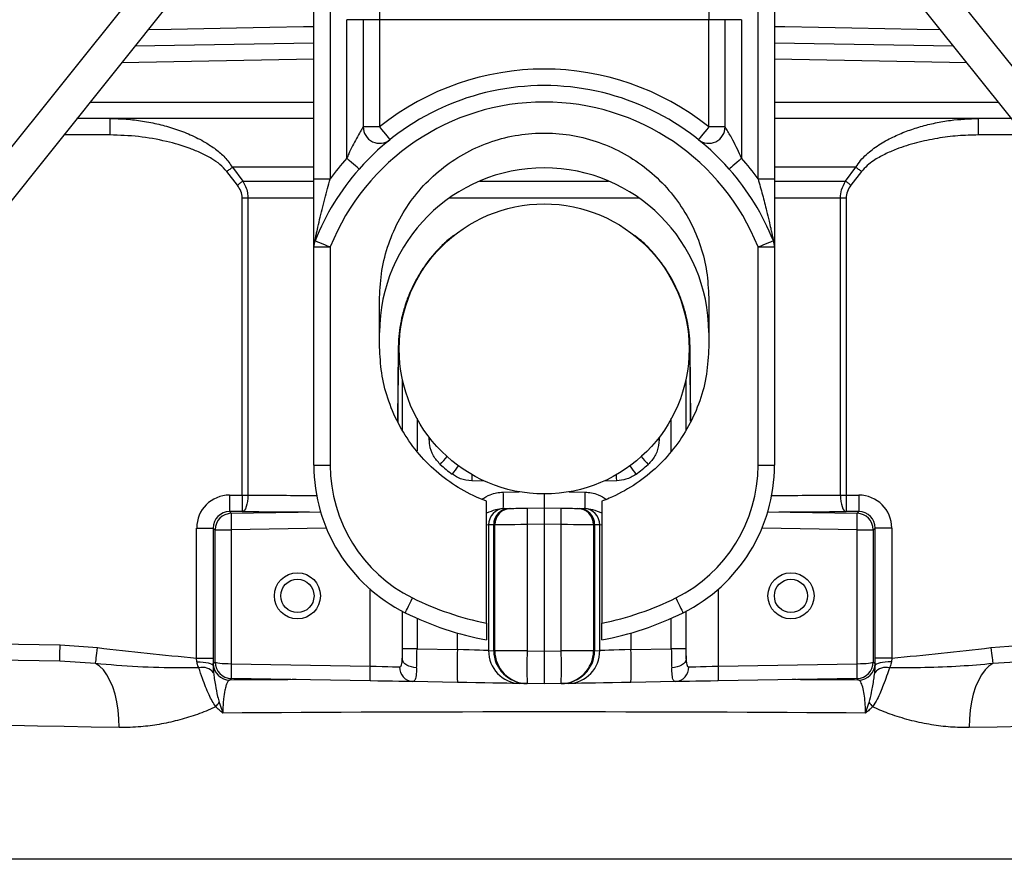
# Model space of a CAD drawing. Header units: millimetres. Extents: x 1452 to 2791, y 499 to 3301.
# Tile 3 of 38: x 1868 to 2167, y 1279 to 1534. Entities that reach past the tile are written whole.
import ezdxf

# ---------------------------------------------------------------- set-up
doc = ezdxf.new("R2010")
doc.units = ezdxf.units.MM

msp = doc.modelspace()

# ---------------------------------------------------------------- linework, layer by layer
at = {"color": 7, "linetype": 'Continuous', "lineweight": 25}
for p, q in [((1737.41, 1335.55), (1924.58, 1569.5)), ((2130.24, 1569.5), (2317.41, 1335.55)), ((1933.47, 1564.51), (1746.3, 1330.55)), ((1957.41, 1486.07), (1957.41, 1563.44)), ((1962.41, 1563.44), (1962.41, 1486.07)), ((2092.41, 1486.07), (2092.41, 1563.44)), ((2097.41, 1563.44), (2097.41, 1486.07)), ((2308.52, 1330.55), (2121.35, 1564.51)), ((1977.41, 1539.44), (1977.41, 1534.44)), ((2077.41, 1539.44), (2077.41, 1534.44)), ((1967.41, 1492.35), (1967.41, 1534.44)), ((1972.41, 1534.44), (1967.41, 1534.44)), ((1972.41, 1534.44), (1972.41, 1501.89)), ((1977.41, 1534.44), (1972.41, 1534.44)), ((2077.41, 1534.44), (1977.41, 1534.44)), ((1977.41, 1534.44), (1977.41, 1501.89)), ((2082.41, 1534.44), (2077.41, 1534.44)), ((2077.41, 1501.89), (2077.41, 1534.44)), ((2082.41, 1501.89), (2082.41, 1534.44)), ((2087.41, 1534.44), (2082.41, 1534.44)), ((2087.41, 1534.44), (2087.41, 1492.35)), ((1903.02, 1526.45), (1957.41, 1527.4)), ((2097.41, 1527.4), (2151.79, 1526.45)), ((1957.41, 1504.44), (1885.41, 1504.44)), ((1895.45, 1504.44), (1895.45, 1499.44)), ((2169.41, 1504.44), (2097.41, 1504.44)), ((2159.36, 1499.44), (2159.36, 1504.44)), ((1977.41, 1501.89), (1972.41, 1501.89)), ((2082.41, 1501.89), (2077.41, 1501.89)), ((1934.17, 1484.14), (1930.96, 1488.32)), ((1932.67, 1489.61), (1935.83, 1485.44)), ((2118.99, 1485.44), (2122.15, 1489.61)), ((2123.85, 1488.32), (2120.65, 1484.14)), ((1957.41, 1486.07), (1962.41, 1486.07)), ((2092.41, 1486.07), (2097.41, 1486.07)), ((1937.36, 1480.26), (1935.67, 1480.26)), ((1935.67, 1390.05), (1935.67, 1480.26)), ((1937.36, 1480.26), (1937.36, 1390.05)), ((2117.45, 1390.05), (2117.45, 1480.26)), ((2119.15, 1480.26), (2117.45, 1480.26)), ((2119.15, 1480.26), (2119.15, 1390.05)), ((1957.41, 1465.42), (1962.41, 1465.42)), ((1957.41, 1399.12), (1957.41, 1465.42)), ((1962.41, 1465.42), (1962.41, 1399.12)), ((2092.41, 1465.42), (2097.41, 1465.42)), ((2092.41, 1399.12), (2092.41, 1465.42)), ((2097.41, 1465.42), (2097.41, 1399.12)), ((1977.41, 1435.02), (1977.41, 1450.02)), ((2077.41, 1450.02), (2077.41, 1435.02)), ((1983.05, 1434.47), (1982.88, 1412.37)), ((2071.94, 1412.5), (2071.77, 1434.47)), ((1957.41, 1399.12), (1962.41, 1399.12)), ((2092.41, 1399.12), (2097.41, 1399.12)), ((1931.8, 1390.05), (1931.8, 1385.05)), ((1931.8, 1390.05), (1935.67, 1390.05)), ((1935.67, 1390.05), (1935.67, 1385.05)), ((1935.67, 1390.05), (1937.36, 1390.05)), ((2027.41, 1390.39), (2027.41, 1386.18)), ((2117.45, 1390.05), (2119.15, 1390.05)), ((2119.15, 1390.05), (2119.15, 1385.05)), ((2119.15, 1390.05), (2123.02, 1390.05)), ((2123.02, 1390.05), (2123.02, 1385.05)), ((2009.91, 1351.15), (2009.91, 1388.18)), ((2015.26, 1385.97), (2016.81, 1386)), ((2022.23, 1386.09), (2027.41, 1386.18)), ((2027.41, 1386.18), (2032.58, 1386.09)), ((2027.41, 1386.18), (2027.41, 1381.18)), ((2038.01, 1386), (2039.55, 1385.97)), ((2044.91, 1388.18), (2044.91, 1351.15)), ((1935.67, 1385.05), (1931.8, 1385.05)), ((1932.32, 1384.52), (1959.45, 1384.99)), ((2095.37, 1384.99), (2122.5, 1384.52)), ((2123.02, 1385.05), (2119.15, 1385.05)), ((1921.8, 1380.05), (1926.8, 1380.05)), ((1921.8, 1340.54), (1921.8, 1380.05)), ((1927.41, 1379.44), (1926.8, 1380.05)), ((1926.8, 1380.05), (1926.8, 1340.54)), ((1927.41, 1379.52), (1932.32, 1379.52)), ((1927.41, 1339.35), (1927.41, 1379.52)), ((1932.32, 1379.52), (1932.32, 1338.85)), ((2012.07, 1381), (2010.52, 1380.97)), ((2010.52, 1380.97), (2010.52, 1342.82)), ((2012.07, 1342.79), (2012.07, 1381)), ((2012.41, 1342.78), (2012.41, 1381.01)), ((2027.41, 1381.18), (2022.23, 1381.09)), ((2022.23, 1381.09), (2022.23, 1342.78)), ((2032.58, 1381.09), (2027.41, 1381.18)), ((2027.41, 1381.18), (2027.41, 1342.69)), ((2032.58, 1342.78), (2032.58, 1381.09)), ((2042.41, 1381.01), (2042.41, 1342.78)), ((2042.75, 1381), (2042.75, 1342.79)), ((2044.3, 1380.97), (2042.75, 1381)), ((2044.3, 1342.82), (2044.3, 1380.97)), ((2122.5, 1338.85), (2122.5, 1379.52)), ((2122.5, 1379.52), (2127.41, 1379.52)), ((2128.02, 1380.05), (2127.41, 1379.44)), ((2127.41, 1379.52), (2127.41, 1339.35)), ((2128.02, 1340.54), (2128.02, 1380.05)), ((2133.02, 1380.05), (2128.02, 1380.05)), ((2133.02, 1380.05), (2133.02, 1340.54)), ((1832.41, 1345.42), (1880.29, 1344.59)), ((1880.29, 1344.59), (1891.7, 1343.72)), ((2163.12, 1343.72), (2174.52, 1344.59)), ((1921.9, 1339.42), (1921.8, 1340.54)), ((1921.8, 1340.54), (1926.8, 1340.54)), ((1926.8, 1340.54), (1926.79, 1338.32)), ((1988.77, 1343.36), (1984.36, 1343.36)), ((1988.77, 1343.36), (2001.04, 1343.15)), ((2010.52, 1342.82), (2012.07, 1342.79)), ((2012.41, 1342.79), (2012.07, 1342.79)), ((2022.23, 1342.78), (2012.41, 1342.78)), ((2022.23, 1342.78), (2027.41, 1342.69)), ((2027.41, 1342.69), (2032.58, 1342.78)), ((2027.41, 1342.69), (2027.41, 1332.69)), ((2042.41, 1342.78), (2032.58, 1342.78)), ((2042.41, 1342.79), (2042.75, 1342.79)), ((2042.75, 1342.79), (2044.3, 1342.82)), ((2053.78, 1343.15), (2066.05, 1343.36)), ((2070.45, 1343.36), (2066.05, 1343.36)), ((2128.02, 1338.32), (2128.02, 1340.54)), ((2133.02, 1340.54), (2128.02, 1340.54)), ((2133.02, 1340.54), (2132.91, 1339.42)), ((1880.21, 1339.59), (1832.32, 1340.42)), ((1891.06, 1338.87), (1880.21, 1339.59)), ((1926.86, 1338.89), (1927.41, 1339.43)), ((1932.32, 1338.85), (1974.49, 1338.11)), ((2080.33, 1338.11), (2122.5, 1338.85)), ((2127.41, 1339.43), (2127.95, 1338.89)), ((2174.61, 1339.59), (2163.76, 1338.87)), ((1974.49, 1333.61), (1932.32, 1334.35)), ((2001.04, 1333.15), (1987.54, 1333.39)), ((2022.23, 1332.78), (2020.01, 1332.82)), ((2027.41, 1332.69), (2022.23, 1332.78)), ((2032.58, 1332.78), (2027.41, 1332.69)), ((2034.81, 1332.82), (2032.58, 1332.78)), ((2067.28, 1333.39), (2053.78, 1333.15)), ((2122.5, 1334.35), (2080.33, 1333.61))]:
    msp.add_line(p, q, dxfattribs=at)
at = {"color": 1, "linetype": 'Continuous', "lineweight": 25}
for p, q in [((1957.41, 1522.4), (1898.97, 1521.38)), ((2155.85, 1521.38), (2097.41, 1522.4)), ((1889.41, 1509.44), (1957.41, 1509.44)), ((2097.41, 1509.44), (2165.41, 1509.44)), ((1895.45, 1499.44), (1881.41, 1499.44)), ((2173.41, 1499.44), (2159.36, 1499.44)), ((1957.41, 1489.61), (1932.67, 1489.61)), ((2122.15, 1489.61), (2097.41, 1489.61)), ((1935.83, 1485.44), (1957.38, 1485.44)), ((2007.82, 1485.44), (2047, 1485.44)), ((2097.45, 1485.44), (2118.99, 1485.44)), ((1957.36, 1480.26), (1937.36, 1480.26)), ((2056.27, 1480.26), (1998.54, 1480.26)), ((2117.45, 1480.26), (2097.42, 1480.26)), ((1999.03, 1468.26), (1999.03, 1468.24)), ((2055.79, 1468.24), (2055.38, 1468.27)), ((2055.79, 1468.24), (2055.78, 1468.26)), ((1983.07, 1434.44), (1982.9, 1412.32)), ((1983.05, 1434.47), (1983.07, 1434.44)), ((1983.07, 1434.44), (1983.36, 1434.44)), ((2071.45, 1434.44), (2071.75, 1434.44)), ((2071.75, 1434.44), (2071.77, 1434.47)), ((2071.92, 1412.46), (2071.75, 1434.44)), ((1984.36, 1409.86), (1984.36, 1425.1)), ((2070.45, 1425.1), (2070.45, 1409.79)), ((1988.77, 1413.3), (1988.77, 1403.47)), ((2066.05, 1403.4), (2066.05, 1413.3)), ((1992.5, 1406.86), (1992.5, 1407.58)), ((1993.07, 1406.86), (1992.5, 1406.86)), ((2062.32, 1406.86), (2061.75, 1406.86)), ((2062.32, 1407.58), (2062.32, 1406.86)), ((2009.2, 1394.33), (2005.38, 1394.4)), ((2049.44, 1394.4), (2045.61, 1394.33)), ((2015, 1390.96), (2019.83, 1391.05)), ((2034.99, 1391.05), (2039.82, 1390.96)), ((1931.8, 1385.05), (1932.32, 1384.52)), ((2122.49, 1384.52), (2123.02, 1385.05)), ((1961.2, 1380.03), (1932.32, 1379.52)), ((2010.52, 1380.97), (2009.91, 1380.95)), ((2044.91, 1380.95), (2044.3, 1380.97)), ((2122.5, 1379.52), (2093.62, 1380.03)), ((1974.49, 1338.11), (1974.49, 1361.49)), ((2080.33, 1361.49), (2080.33, 1338.11)), ((1984.27, 1354.8), (1984.27, 1340.18)), ((1984.36, 1343.36), (1984.36, 1354.75)), ((1988.77, 1352.65), (1988.77, 1343.36)), ((2066.05, 1343.36), (2066.05, 1352.65)), ((2070.45, 1354.75), (2070.45, 1343.36)), ((2070.54, 1340.18), (2070.54, 1354.8)), ((2001.04, 1343.15), (2001.04, 1348.17)), ((2053.78, 1348.17), (2053.78, 1343.15)), ((1932.32, 1334.35), (1931.86, 1333.89)), ((2122.95, 1333.89), (2122.49, 1334.35)), ((2291.59, 1279.44), (1763.23, 1279.44))]:
    msp.add_line(p, q, dxfattribs=at)
at = {"color": 1, "linetype": 'Continuous', "lineweight": 25, "flags": 128}
for points in [[(1907.05, 1531.49), (1914.06, 1531.61), (1923.93, 1531.79), (1933.92, 1531.97), (1944.02, 1532.15), (1954.22, 1532.33), (1957.41, 1532.38)], [(2097.41, 1532.38), (2100.59, 1532.33), (2110.8, 1532.15), (2120.9, 1531.97), (2130.89, 1531.79), (2140.76, 1531.61), (2147.76, 1531.49)], [(2005.4, 1396.28), (2005.39, 1395.37), (2005.38, 1394.4)], [(2049.44, 1394.4), (2049.43, 1395.37), (2049.41, 1396.28)], [(1898.21, 1319.44), (1889.76, 1319.6), (1881.49, 1319.75), (1873.42, 1319.9), (1865.56, 1320.05)], [(2173.32, 1319.75), (2165.06, 1319.6), (2156.6, 1319.44)]]:
    msp.add_lwpolyline(points, dxfattribs=at)
at = {"color": 7, "linetype": 'Continuous', "lineweight": 25, "flags": 128}
for points in [[(1977.41, 1501.89), (1978.02, 1501.12), (1978.6, 1500.39), (1979.14, 1499.72), (1979.62, 1499.13), (1980.01, 1498.64), (1980.3, 1498.28), (1980.47, 1498.06), (1980.53, 1497.98)], [(2077.41, 1501.89), (2076.8, 1501.12), (2076.21, 1500.39), (2075.67, 1499.72), (2075.2, 1499.13), (2074.81, 1498.64), (2074.52, 1498.28), (2074.34, 1498.06), (2074.28, 1497.98)], [(1971.16, 1489.04), (1971.09, 1489.11), (1970.87, 1489.3), (1970.53, 1489.6), (1970.06, 1490.01), (1969.49, 1490.51), (1968.84, 1491.08), (1968.14, 1491.71), (1967.41, 1492.35)], [(2087.41, 1492.35), (2086.68, 1491.71), (2085.97, 1491.08), (2085.32, 1490.51), (2084.76, 1490.01), (2084.29, 1489.6), (2083.94, 1489.3), (2083.73, 1489.11), (2083.66, 1489.04)], [(1932.67, 1489.61), (1932.47, 1489.46), (1932.26, 1489.3), (1932.05, 1489.14), (1931.84, 1488.98), (1931.62, 1488.82), (1931.4, 1488.65), (1931.18, 1488.49), (1930.96, 1488.32)], [(2123.85, 1488.32), (2123.63, 1488.49), (2123.41, 1488.65), (2123.2, 1488.82), (2122.98, 1488.98), (2122.77, 1489.14), (2122.55, 1489.3), (2122.35, 1489.46), (2122.15, 1489.61)], [(1935.83, 1485.44), (1935.63, 1485.28), (1935.43, 1485.13), (1935.23, 1484.97), (1935.02, 1484.81), (1934.81, 1484.64), (1934.6, 1484.48), (1934.38, 1484.31), (1934.17, 1484.14)], [(2120.65, 1484.14), (2120.43, 1484.31), (2120.22, 1484.48), (2120.01, 1484.64), (2119.8, 1484.81), (2119.59, 1484.97), (2119.38, 1485.13), (2119.18, 1485.28), (2118.99, 1485.44)], [(1957.77, 1467.27), (1957.85, 1467.24), (1958.12, 1467.13), (1958.55, 1466.96), (1959.13, 1466.73), (1959.83, 1466.45), (1960.63, 1466.13), (1961.5, 1465.78), (1962.41, 1465.42)], [(2092.41, 1465.42), (2093.31, 1465.78), (2094.18, 1466.13), (2094.99, 1466.45), (2095.69, 1466.73), (2096.27, 1466.96), (2096.7, 1467.13), (2096.96, 1467.24), (2097.05, 1467.27)], [(1937.36, 1390.05), (1937.32, 1389.08), (1937.23, 1388.15), (1937.07, 1387.3), (1936.86, 1386.54), (1936.6, 1385.92), (1936.31, 1385.45), (1936, 1385.16), (1935.67, 1385.05)], [(2117.45, 1390.05), (2117.49, 1389.08), (2117.59, 1388.15), (2117.75, 1387.3), (2117.96, 1386.54), (2118.22, 1385.92), (2118.51, 1385.45), (2118.82, 1385.16), (2119.15, 1385.05)], [(2015, 1385.96), (2015.09, 1385.97), (2015.18, 1385.97), (2015.26, 1385.97)], [(2016.81, 1386), (2017.09, 1386), (2017.26, 1386), (2017.32, 1386)], [(2017.32, 1386), (2017.41, 1386.01), (2017.69, 1386.01), (2018.15, 1386.02), (2018.75, 1386.03), (2019.5, 1386.04), (2020.35, 1386.06), (2021.27, 1386.07), (2022.23, 1386.09)], [(2032.58, 1386.09), (2033.55, 1386.07), (2034.47, 1386.06), (2035.32, 1386.04), (2036.06, 1386.03), (2036.67, 1386.02), (2037.12, 1386.01), (2037.4, 1386.01), (2037.5, 1386)], [(2037.5, 1386), (2037.55, 1386), (2037.72, 1386), (2038.01, 1386)], [(2022.23, 1381.09), (2020.31, 1381.07), (2018.46, 1381.06), (2016.76, 1381.04), (2015.28, 1381.03), (2014.06, 1381.02), (2013.15, 1381.01), (2012.6, 1381.01), (2012.41, 1381.01)], [(2042.41, 1381.01), (2042.22, 1381.01), (2041.66, 1381.01), (2040.76, 1381.02), (2039.54, 1381.03), (2038.05, 1381.04), (2036.36, 1381.06), (2034.51, 1381.07), (2032.58, 1381.09)], [(1985.19, 1354.33), (1985.23, 1354.42), (1985.36, 1354.67), (1985.56, 1355.09), (1985.84, 1355.65), (1986.17, 1356.32), (1986.56, 1357.1), (1986.97, 1357.94), (1987.41, 1358.81)], [(2067.41, 1358.81), (2067.84, 1357.94), (2068.26, 1357.1), (2068.64, 1356.32), (2068.98, 1355.65), (2069.26, 1355.09), (2069.46, 1354.67), (2069.59, 1354.42), (2069.63, 1354.33)], [(1880.21, 1339.59), (1880.21, 1339.68), (1880.21, 1339.97), (1880.22, 1340.43), (1880.23, 1341.05), (1880.25, 1341.81), (1880.26, 1342.67), (1880.28, 1343.61), (1880.29, 1344.59)], [(1891.06, 1338.87), (1891.09, 1339.11), (1891.14, 1339.48), (1891.21, 1339.98), (1891.29, 1340.59), (1891.38, 1341.29), (1891.48, 1342.06), (1891.59, 1342.88), (1891.7, 1343.72)], [(2163.12, 1343.72), (2163.23, 1342.88), (2163.34, 1342.06), (2163.44, 1341.29), (2163.53, 1340.59), (2163.61, 1339.98), (2163.68, 1339.48), (2163.72, 1339.11), (2163.76, 1338.87)], [(2010.52, 1342.82), (2009.88, 1342.84), (2008.94, 1342.87), (2007.72, 1342.92), (2006.27, 1342.97), (2004.63, 1343.02), (2002.87, 1343.08), (2001.04, 1343.15)], [(2053.78, 1343.15), (2051.95, 1343.08), (2050.19, 1343.02), (2048.55, 1342.97), (2047.1, 1342.92), (2045.88, 1342.87), (2044.93, 1342.84), (2044.3, 1342.82)], [(1898.21, 1319.44), (1898.16, 1322.09), (1897.94, 1324.7), (1897.55, 1327.22), (1897, 1329.59), (1896.3, 1331.79), (1895.46, 1333.77), (1894.5, 1335.49), (1893.44, 1336.93), (1892.28, 1338.07), (1891.06, 1338.87)], [(1921.9, 1339.42), (1922.85, 1339.39), (1923.76, 1339.33), (1924.6, 1339.22), (1925.34, 1339.09), (1925.94, 1338.92), (1926.4, 1338.73), (1926.68, 1338.53), (1926.79, 1338.32)], [(1974.49, 1338.11), (1976.38, 1338.07), (1978.2, 1338.02), (1979.87, 1337.98), (1981.35, 1337.94), (1982.57, 1337.91), (1983.49, 1337.89)], [(1988.65, 1337.58), (1987.83, 1337.67), (1987.04, 1337.85), (1986.3, 1338.1), (1985.65, 1338.43), (1985.11, 1338.81), (1984.69, 1339.24), (1984.41, 1339.7), (1984.27, 1340.18)], [(2070.54, 1340.18), (2070.41, 1339.7), (2070.13, 1339.24), (2069.71, 1338.81), (2069.16, 1338.43), (2068.51, 1338.1), (2067.78, 1337.85), (2066.99, 1337.67), (2066.17, 1337.58)], [(2071.33, 1337.89), (2072.25, 1337.91), (2073.47, 1337.94), (2074.94, 1337.98), (2076.62, 1338.02), (2078.44, 1338.07), (2080.33, 1338.11)], [(2132.91, 1339.42), (2131.96, 1339.39), (2131.05, 1339.33), (2130.21, 1339.22), (2129.48, 1339.09), (2128.87, 1338.92), (2128.42, 1338.73), (2128.13, 1338.53), (2128.02, 1338.32)], [(2163.76, 1338.87), (2162.53, 1338.07), (2161.38, 1336.93), (2160.31, 1335.49), (2159.35, 1333.77), (2158.51, 1331.79), (2157.81, 1329.59), (2157.27, 1327.22), (2156.88, 1324.7), (2156.65, 1322.09), (2156.6, 1319.44)], [(1987.54, 1333.39), (1986.42, 1333.41), (1984.98, 1333.43), (1983.25, 1333.46), (1981.28, 1333.5), (1979.13, 1333.53), (1976.84, 1333.57), (1974.49, 1333.61)], [(2020.01, 1332.82), (2019.07, 1332.84), (2017.75, 1332.86), (2016.08, 1332.89), (2014.1, 1332.92), (2011.84, 1332.96), (2009.35, 1333.01), (2006.68, 1333.05), (2003.89, 1333.1), (2001.04, 1333.15)], [(2053.78, 1333.15), (2050.92, 1333.1), (2048.13, 1333.05), (2045.47, 1333.01), (2042.98, 1332.96), (2040.72, 1332.92), (2038.73, 1332.89), (2037.07, 1332.86), (2035.75, 1332.84), (2034.81, 1332.82)], [(2080.33, 1333.61), (2077.97, 1333.57), (2075.69, 1333.53), (2073.53, 1333.5), (2071.56, 1333.46), (2069.84, 1333.43), (2068.4, 1333.41), (2067.28, 1333.39)]]:
    msp.add_lwpolyline(points, dxfattribs=at)
at = {"color": 7, "linetype": 'Continuous', "lineweight": 25}
for centre, radius in [((2027.41, 1434.44), 44.05), ((1952.41, 1359.44), 7), ((1952.41, 1359.44), 5.05), ((2102.41, 1359.44), 7), ((2102.41, 1359.44), 5.05)]:
    msp.add_circle(centre, radius, dxfattribs=at)
for centre, radius, start, end in [((2027.41, 1439.44), 80, 51.3178, 128.6822), ((2027.41, 1439.44), 75, 41.4096, 138.5904), ((2027.41, 1439.44), 70, 21.7868, 158.2132), ((1977.41, 1501.89), 5, 180, 308.6822), ((2077.41, 1501.89), 5, 231.3178, 0), ((2027.41, 1439.44), 80, 138.5904, 144.3409), ((2027.41, 1439.44), 80, 35.6591, 41.4096), ((2027.41, 1439.44), 75, 138.5904, 158.2132), ((2027.41, 1439.44), 50, 0, 180), ((2027.41, 1439.44), 75, 21.7868, 41.4096), ((1962.41, 1465.42), 5, 158.2132, 180), ((2002.23, 1464.42), 5, 117.3593, 129.8031), ((2052.58, 1464.42), 5, 50.1969, 62.6407), ((2092.41, 1465.42), 5, 0, 21.7868), ((2007.41, 1399.12), 50, 180, 243.6122), ((2007.41, 1399.12), 45, 180, 243.6122), ((2047.41, 1399.12), 45, 296.3878, 0), ((2047.41, 1399.12), 50, 296.3878, 0), ((1943.36, 1388.46), 71.68, 358.0016, 1.9984), ((2111.45, 1388.46), 71.68, 178.0016, 181.9984), ((2015.43, 1381.06), 4.91, 91.9886, 181.0314), ((2016.98, 1381.09), 4.91, 91.9892, 181.0322), ((2017.41, 1381.01), 5, 91, 180), ((2093.87, 1383.59), 71.68, 178.0017, 181.9983), ((1960.94, 1383.59), 71.68, 358.0017, 1.9983), ((2037.41, 1381.01), 5, 0, 89), ((2037.84, 1381.09), 4.91, 358.9678, 88.0108), ((2039.38, 1381.06), 4.91, 358.9686, 88.0114), ((2043.64, 1615.14), 229.2, 268.9791, 269.0448), ((1932.41, 1379.52), 5, 91, 180), ((2003.95, 1382.02), 71.67, 178.0013, 181.9987), ((2050.87, 1382.02), 71.67, 358.0013, 1.9987), ((2122.41, 1379.52), 5, 0, 89), ((2008.4, 1527.12), 146.16, 271.4362, 271.5698), ((2046.41, 1527.12), 146.16, 268.4302, 268.5638), ((2027.41, 1439.44), 90, 243.6122, 258.7877), ((2027.41, 1439.44), 90, 281.2123, 296.3878), ((2027.41, 1439.44), 95, 243.6122, 259.3849), ((2027.41, 1439.44), 95, 280.6151, 296.3878), ((2144.31, 1338.15), 143.36, 178.0016, 181.9984), ((2020.35, 1342.64), 9.83, 178.9675, 268.0111), ((2012.11, 1335.29), 7.5, 87.6959, 90.2998), ((2022.41, 1342.78), 10, 180, 269), ((2165.51, 1337.78), 143.36, 178.0016, 181.9984), ((1889.31, 1337.78), 143.36, 358.0016, 1.9984), ((2032.41, 1342.78), 10, 271, 0), ((2034.47, 1342.64), 9.83, 271.9889, 1.0325), ((2042.71, 1335.29), 7.5, 89.7002, 92.3041), ((1910.5, 1338.15), 143.36, 358.0016, 1.9984), ((1923.46, 1333.18), 4.55, 39.6702, 102.6064), ((1931.86, 1338.89), 5, 180.021, 269.9785), ((1932.41, 1339.35), 5, 180, 269), ((1996.79, 1336.6), 64.51, 178.0016, 181.9984), ((2038.97, 1335.86), 64.52, 178.0019, 181.9981), ((1987.8, 1337.7), 4.32, 177.5047, 266.4771), ((2067.01, 1337.7), 4.32, 273.5229, 2.4953), ((2015.85, 1335.86), 64.52, 358.0019, 1.9981), ((2122.41, 1339.35), 5, 271, 0), ((2058.02, 1336.6), 64.51, 358.0016, 1.9984), ((2122.95, 1338.89), 5, 270.0215, 359.979), ((2131.36, 1333.18), 4.55, 77.3936, 140.3298), ((1917.6, 1335.03), 13.62, 317.2817, 324.3006), ((2137.21, 1335.03), 13.62, 215.6994, 222.7183)]:
    msp.add_arc(centre, radius, start, end, dxfattribs=at)
at = {"color": 1, "linetype": 'Continuous', "lineweight": 25}
for centre, radius, start, end in [((2002.25, 1464.48), 4.95, 118.3951, 130.5566), ((2052.57, 1464.48), 4.95, 49.4434, 61.6049), ((1771.06, 1602.11), 302.68, 317.9483, 318.5452), ((2283.75, 1602.11), 302.68, 221.4548, 222.0517), ((1775.23, 1561.05), 278.24, 323.7093, 324.3589), ((2279.58, 1561.05), 278.24, 215.6411, 216.2907)]:
    msp.add_arc(centre, radius, start, end, dxfattribs=at)
at = {"color": 7, "linetype": 'Continuous', "lineweight": 25}
for centre, major_axis, ratio, start_param, end_param in [((2027.42, 1434.44), (47.21, 0), 0.999999, 3.978865, 4.079476), ((2027.39, 1434.44), (47.21, 0), 0.999999, 5.345302, 5.445913), ((1931.8, 1380.05), (7.07, -7.07), 0.999695, 2.356347, 3.926839), ((2123.02, 1380.05), (-7.07, -7.07), 0.999695, 2.356347, 3.926839), ((1931.8, 1380.05), (3.54, -3.54), 0.999087, 2.356347, 3.926839), ((2123.02, 1380.05), (3.54, 3.54), 0.999087, 5.497939, 7.068431), ((1983.88, 1343.37), (0, 5.5), 0.087622, 4.093819, 4.710541), ((1988.36, 1343.37), (0.08, 10), 0.040351, 4.094974, 4.711696), ((2002.41, 1343.13), (-3.83, 9.32), 0.951574, 4.305128, 4.305723), ((2022.41, 1342.78), (10.34, -0.18), 0.967039, 3.159046, 4.712389), ((2032.41, 1342.78), (10.34, 0.18), 0.967039, 4.712389, 6.265732), ((2052.41, 1343.13), (3.83, 9.32), 0.951574, 1.977462, 1.978057), ((2066.45, 1343.37), (-0.08, 10), 0.040351, 1.57149, 2.188211), ((2070.94, 1343.37), (0, 5.5), 0.087622, 1.572645, 2.189366), ((1932.41, 1339.35), (5, 0), 0.1, 3.141593, 4.694936), ((2122.41, 1339.35), (5, 0), 0.1, 4.729842, 6.283185), ((2027.41, 1319.37), (266, 0), 0.018111, 1.194864, 1.946729)]:
    msp.add_ellipse(centre, major_axis=major_axis, ratio=ratio, start_param=start_param, end_param=end_param, dxfattribs=at)
at = {"color": 1, "linetype": 'Continuous', "lineweight": 25}
for centre, major_axis, ratio, start_param, end_param in [((2027.41, 1394.5), (266, 0), 0.017783, 4.367046, 4.449415), ((2027.41, 1394.5), (266, 0), 0.017783, 4.975362, 5.057732), ((2027.41, 1389.5), (271, 0), 0.017455, 4.367046, 4.44596), ((2027.41, 1389.5), (271, 0), 0.017455, 4.978818, 5.057732), ((2027.41, 1329.37), (276, 0), 0.017455, 1.847287, 1.924294), ((2027.41, 1329.37), (276, 0), 0.017455, 1.217299, 1.294306)]:
    msp.add_ellipse(centre, major_axis=major_axis, ratio=ratio, start_param=start_param, end_param=end_param, dxfattribs=at)
at = {"color": 7, "linetype": 'Continuous', "lineweight": 25}
for points, knots in [([(1895.45, 1504.44), (1897.11, 1504.4), (1900.43, 1504.32), (1905.38, 1503.71), (1910.28, 1502.75), (1915.13, 1501.38), (1919.91, 1499.59), (1924.09, 1497.48), (1927.6, 1495.15), (1930.5, 1492.72), (1931.95, 1490.65), (1932.67, 1489.61)], [0, 0, 0, 0, 0.1199045, 0.2405386, 0.3608182, 0.4810821, 0.6052843, 0.729381, 0.8185718, 0.9092361, 1, 1, 1, 1]), ([(2122.15, 1489.61), (2122.6, 1490.31), (2123.53, 1491.71), (2125.83, 1494.05), (2129.07, 1496.51), (2133.21, 1498.78), (2137.48, 1500.6), (2141.81, 1502.03), (2146.28, 1503.12), (2152.13, 1504.16), (2156.52, 1504.33), (2159.36, 1504.44)], [0, 0, 0, 0, 0.059775, 0.120992, 0.235304, 0.352405, 0.46138, 0.570394, 0.682226, 0.794066, 1, 1, 1, 1]), ([(1930.96, 1488.32), (1930.3, 1489.05), (1928.94, 1490.56), (1926.23, 1492.36), (1923.17, 1493.97), (1918.61, 1495.83), (1912.28, 1497.67), (1904.13, 1499.13), (1898.36, 1499.33), (1895.45, 1499.44)], [0, 0, 0, 0, 0.07778, 0.158788, 0.254278, 0.349863, 0.546055, 0.771524, 1, 1, 1, 1]), ([(1972.41, 1501.89), (1972.39, 1501.86), (1972.35, 1501.8), (1972.05, 1501.31), (1971.39, 1500.22), (1970.35, 1498.39), (1969.15, 1496.09), (1968.17, 1494.06), (1967.61, 1492.8), (1967.41, 1492.35)], [0, 0, 0, 0, 0.072997, 0.145653, 0.266496, 0.473566, 0.677143, 0.885536, 1, 1, 1, 1]), ([(1977.41, 1450.02), (1977.54, 1452.79), (1977.81, 1458.33), (1979.95, 1466.41), (1983.29, 1474.04), (1987.88, 1481.01), (1993.56, 1487.13), (2000.17, 1492.22), (2007.53, 1496.14), (2015.44, 1498.8), (2023.68, 1500.11), (2032.02, 1500.03), (2040.23, 1498.58), (2048.09, 1495.79), (2055.38, 1491.74), (2061.9, 1486.53), (2067.47, 1480.32), (2071.94, 1473.27), (2075.08, 1465.74), (2077.04, 1457.92), (2077.29, 1452.67), (2077.41, 1450.02)], [0, 0, 0, 0, 0.052924, 0.105848, 0.158772, 0.211696, 0.26462, 0.317544, 0.370468, 0.423392, 0.476317, 0.529241, 0.582165, 0.635089, 0.688013, 0.740937, 0.793861, 0.846785, 0.899709, 0.94923, 1, 1, 1, 1]), ([(2087.41, 1492.35), (2086.99, 1493.27), (2086.15, 1495.14), (2084.93, 1497.52), (2083.86, 1499.46), (2083.12, 1500.72), (2082.63, 1501.53), (2082.43, 1501.85), (2082.41, 1501.88), (2082.41, 1501.89)], [0, 0, 0, 0, 0.235941, 0.476341, 0.629676, 0.783818, 0.873306, 0.963579, 1, 1, 1, 1]), ([(2159.36, 1499.44), (2157.28, 1499.38), (2153.11, 1499.28), (2146.83, 1498.45), (2140.57, 1497.15), (2135.23, 1495.47), (2130.86, 1493.6), (2127.89, 1491.93), (2125.5, 1490.18), (2124.41, 1488.94), (2123.85, 1488.32)], [0, 0, 0, 0, 0.164073, 0.328159, 0.497434, 0.66659, 0.768005, 0.870516, 0.934515, 1, 1, 1, 1]), ([(1935.67, 1480.26), (1935.58, 1480.98), (1935.41, 1482.4), (1934.58, 1483.57), (1934.17, 1484.14)], [0, 0, 0, 0, 0.505392, 1, 1, 1, 1]), ([(1935.83, 1485.44), (1936.13, 1484.88), (1936.74, 1483.76), (1937.27, 1482), (1937.33, 1480.8), (1937.36, 1480.26)], [0, 0, 0, 0, 0.345638, 0.702014, 1, 1, 1, 1]), ([(1957.41, 1465.42), (1957.41, 1465.44), (1957.41, 1465.51), (1957.41, 1466.19), (1957.41, 1467.82), (1957.41, 1470.28), (1957.41, 1473.21), (1957.41, 1476.68), (1957.41, 1480.97), (1957.41, 1484.36), (1957.41, 1486.07)], [0, 0, 0, 0, 0.039115, 0.102032, 0.185651, 0.337807, 0.460588, 0.584815, 0.790097, 1, 1, 1, 1]), ([(1957.77, 1467.27), (1957.77, 1467.28), (1957.77, 1467.31), (1957.83, 1467.61), (1957.97, 1468.29), (1958.19, 1469.37), (1958.59, 1471.23), (1959.16, 1473.72), (1960.17, 1477.89), (1961.26, 1482.02), (1962.14, 1485.11), (1962.41, 1486.07)], [0, 0, 0, 0, 0.016457, 0.038089, 0.078237, 0.147326, 0.217993, 0.375395, 0.532974, 0.854411, 1, 1, 1, 1]), ([(2092.41, 1486.07), (2092.86, 1484.47), (2093.77, 1481.24), (2094.88, 1476.95), (2095.7, 1473.56), (2096.21, 1471.29), (2096.54, 1469.77), (2096.78, 1468.64), (2096.93, 1467.88), (2097.02, 1467.45), (2097.05, 1467.29), (2097.05, 1467.28), (2097.05, 1467.27)], [0, 0, 0, 0, 0.242652, 0.487484, 0.649848, 0.761443, 0.838262, 0.891562, 0.947756, 0.970281, 0.989072, 1, 1, 1, 1]), ([(2097.41, 1486.07), (2097.41, 1484.35), (2097.41, 1480.86), (2097.41, 1476.26), (2097.41, 1472.29), (2097.41, 1469.13), (2097.41, 1466.85), (2097.41, 1465.6), (2097.41, 1465.47), (2097.41, 1465.42)], [0, 0, 0, 0, 0.2113513, 0.4280391, 0.578618, 0.7319146, 0.8669918, 0.9418064, 1, 1, 1, 1]), ([(2117.45, 1480.26), (2117.52, 1481.11), (2117.67, 1482.94), (2118.53, 1484.57), (2118.99, 1485.44)], [0, 0, 0, 0, 0.46313, 1, 1, 1, 1]), ([(2120.65, 1484.14), (2120.22, 1483.54), (2119.4, 1482.37), (2119.23, 1480.95), (2119.15, 1480.26)], [0, 0, 0, 0, 0.512133, 1, 1, 1, 1]), ([(1999.03, 1468.26), (1998.5, 1467.81), (1997.03, 1466.54), (1994.77, 1464.28), (1992.35, 1461.43), (1990.18, 1458.37), (1988.27, 1455.15), (1986.64, 1451.77), (1985.3, 1448.27), (1984.26, 1444.67), (1983.53, 1441), (1983.13, 1437.59), (1983.07, 1435.41), (1983.05, 1434.47)], [0, 0, 0, 0, 0.05405, 0.150937, 0.247874, 0.34485, 0.441865, 0.538916, 0.636004, 0.733128, 0.830284, 0.927464, 1, 1, 1, 1]), ([(1999.03, 1468.24), (1997.78, 1467.13), (1995.27, 1464.89), (1991.52, 1460.43), (1987.91, 1454.77), (1985.13, 1448.08), (1983.41, 1441.22), (1983.18, 1436.71), (1983.07, 1434.44)], [0, 0, 0, 0, 0.1296667, 0.2610211, 0.4523487, 0.6492237, 0.82258, 1, 1, 1, 1]), ([(2071.77, 1434.47), (2071.75, 1435.17), (2071.71, 1437.12), (2071.39, 1440.3), (2070.72, 1443.99), (2069.73, 1447.6), (2068.45, 1451.13), (2066.87, 1454.53), (2065.02, 1457.78), (2062.89, 1460.87), (2060.51, 1463.76), (2058.13, 1466.23), (2056.49, 1467.66), (2055.78, 1468.26)], [0, 0, 0, 0, 0.054247, 0.15143, 0.248609, 0.345762, 0.44288, 0.539966, 0.637012, 0.734021, 0.83099, 0.927923, 1, 1, 1, 1]), ([(2071.75, 1434.44), (2071.68, 1436.1), (2071.55, 1439.45), (2070.5, 1445.18), (2068.42, 1451.57), (2065.02, 1457.97), (2060.81, 1463.66), (2057.47, 1466.7), (2055.79, 1468.24)], [0, 0, 0, 0, 0.129665, 0.260997, 0.45265, 0.649862, 0.822892, 1, 1, 1, 1]), ([(2009.91, 1388.18), (2008.87, 1388.59), (2005.26, 1390.02), (1999.44, 1393.3), (1992.91, 1398.5), (1987.35, 1404.71), (1982.88, 1411.76), (1979.72, 1419.32), (1977.77, 1427.14), (1977.53, 1432.39), (1977.41, 1435.02)], [0, 0, 0, 0, 0.055148, 0.192183, 0.329219, 0.466254, 0.603291, 0.740326, 0.870163, 1, 1, 1, 1]), ([(2077.41, 1435.02), (2077.27, 1432.24), (2077.01, 1426.7), (2074.87, 1418.62), (2071.52, 1410.99), (2066.93, 1404.02), (2061.26, 1397.9), (2054.65, 1392.82), (2049.02, 1389.79), (2045.67, 1388.48), (2044.91, 1388.18)], [0, 0, 0, 0, 0.13704, 0.274082, 0.41112, 0.548161, 0.685201, 0.822242, 0.959282, 1, 1, 1, 1]), ([(1995.82, 1399.37), (1995.06, 1400.21), (1993.53, 1401.88), (1992.61, 1404.63), (1992.52, 1406.31), (1992.5, 1406.86)], [0, 0, 0, 0, 0.401477, 0.802867, 1, 1, 1, 1]), ([(2062.32, 1406.86), (2062.21, 1405.72), (2061.98, 1403.45), (2060.56, 1400.93), (2059.38, 1399.75), (2059, 1399.37)], [0, 0, 0, 0, 0.403847, 0.807739, 1, 1, 1, 1]), ([(2005.38, 1394.4), (2004.22, 1394.52), (2002.1, 1394.74), (2000.31, 1395.86), (1999.5, 1396.37)], [0, 0, 0, 0, 0.548693, 1, 1, 1, 1]), ([(2055.32, 1396.37), (2054.32, 1395.77), (2052.51, 1394.67), (2050.4, 1394.48), (2049.44, 1394.4)], [0, 0, 0, 0, 0.547262, 1, 1, 1, 1]), ([(2009.91, 1351.15), (2009.91, 1350.57), (2009.91, 1349.41), (2009.91, 1347.87), (2009.91, 1346.72), (2009.91, 1346.14), (2009.91, 1346.08), (2009.91, 1346.06)], [0, 0, 0, 0, 0.219781, 0.439618, 0.657308, 0.871155, 1, 1, 1, 1]), ([(2044.91, 1346.06), (2044.91, 1346.12), (2044.91, 1346.23), (2044.91, 1347.08), (2044.91, 1348.34), (2044.91, 1349.78), (2044.91, 1350.75), (2044.91, 1351.15)], [0, 0, 0, 0, 0.209954, 0.419855, 0.63131, 0.846224, 1, 1, 1, 1]), ([(1891.7, 1343.72), (1896.71, 1343.14), (1906.73, 1341.97), (1916.77, 1341.02), (1921.8, 1340.54)], [0, 0, 0, 0, 0.4999063, 1, 1, 1, 1]), ([(2133.02, 1340.54), (2138.04, 1341.02), (2148.09, 1341.97), (2158.11, 1343.14), (2163.12, 1343.72)], [0, 0, 0, 0, 0.499986, 1, 1, 1, 1]), ([(1922.46, 1337.62), (1920.55, 1337.61), (1914.36, 1337.55), (1903.86, 1337.78), (1895.33, 1338.5), (1891.06, 1338.87)], [0, 0, 0, 0, 0.182041, 0.590526, 1, 1, 1, 1]), ([(1922.46, 1337.62), (1922.28, 1338.03), (1922.03, 1338.59), (1921.93, 1339.25), (1921.9, 1339.42)], [0, 0, 0, 0, 0.7331868, 1, 1, 1, 1]), ([(1927.61, 1325.78), (1927.24, 1326.34), (1926.48, 1327.46), (1925.48, 1329.53), (1924.5, 1331.85), (1923.44, 1334.68), (1922.83, 1336.54), (1922.46, 1337.62)], [0, 0, 0, 0, 0.150159, 0.306008, 0.505602, 0.71085, 1, 1, 1, 1]), ([(1926.79, 1338.32), (1926.82, 1337.77), (1926.86, 1336.96), (1926.93, 1336.3), (1926.96, 1336.09)], [0, 0, 0, 0, 0.6803413, 1, 1, 1, 1]), ([(1983.49, 1337.89), (1983.61, 1337.91), (1983.85, 1337.97), (1984.1, 1338.5), (1984.23, 1339.28), (1984.26, 1339.92), (1984.27, 1340.18)], [0, 0, 0, 0, 0.235859, 0.471455, 0.784336, 1, 1, 1, 1]), ([(1988.65, 1337.58), (1988.6, 1336.74), (1988.51, 1335.07), (1988.17, 1333.63), (1987.74, 1333.47), (1987.54, 1333.39)], [0, 0, 0, 0, 0.345753, 0.691558, 1, 1, 1, 1]), ([(2067.28, 1333.39), (2067.05, 1333.49), (2066.6, 1333.69), (2066.29, 1335.25), (2066.21, 1336.84), (2066.17, 1337.58)], [0, 0, 0, 0, 0.349008, 0.69826, 1, 1, 1, 1]), ([(2070.54, 1340.18), (2070.57, 1339.76), (2070.61, 1339), (2070.82, 1338.2), (2071.08, 1337.9), (2071.28, 1337.89), (2071.33, 1337.89)], [0, 0, 0, 0, 0.352517, 0.628706, 0.906918, 1, 1, 1, 1]), ([(2132.35, 1337.62), (2132.07, 1336.79), (2131.51, 1335.09), (2130.59, 1332.55), (2129.62, 1330.18), (2128.6, 1327.92), (2127.69, 1326.52), (2127.2, 1325.78)], [0, 0, 0, 0, 0.224659, 0.455042, 0.626629, 0.802131, 1, 1, 1, 1]), ([(2127.86, 1336.09), (2127.9, 1336.42), (2127.98, 1337.08), (2128.01, 1337.91), (2128.02, 1338.32)], [0, 0, 0, 0, 0.495346, 1, 1, 1, 1]), ([(2132.91, 1339.42), (2132.8, 1338.93), (2132.65, 1338.29), (2132.41, 1337.75), (2132.35, 1337.62)], [0, 0, 0, 0, 0.767723, 1, 1, 1, 1]), ([(2163.76, 1338.87), (2160.46, 1338.57), (2153.6, 1337.96), (2143.11, 1337.58), (2135.94, 1337.61), (2132.35, 1337.62)], [0, 0, 0, 0, 0.316563, 0.658033, 1, 1, 1, 1]), ([(1926.96, 1336.09), (1927.02, 1335.53), (1927.15, 1334.39), (1927.53, 1332.01), (1927.97, 1329.49), (1928.5, 1327.67), (1928.67, 1327.08)], [0, 0, 0, 0, 0.232077, 0.469883, 0.826505, 1, 1, 1, 1]), ([(2126.15, 1327.08), (2126.43, 1328.11), (2126.9, 1329.88), (2127.31, 1332.2), (2127.64, 1334.24), (2127.78, 1335.43), (2127.86, 1336.09)], [0, 0, 0, 0, 0.30003, 0.512224, 0.730424, 1, 1, 1, 1]), ([(1931.86, 1333.89), (1931.73, 1333.84), (1931.47, 1333.74), (1931.08, 1333.12), (1930.71, 1332.14), (1930.31, 1330.59), (1930.01, 1328.66), (1929.83, 1326.57), (1929.76, 1325.12), (1929.75, 1324.2), (1929.75, 1323.85)], [0, 0, 0, 0, 0.134031, 0.26804, 0.401391, 0.534629, 0.735605, 0.837065, 0.938461, 1, 1, 1, 1]), ([(2125.07, 1323.85), (2125.05, 1324.7), (2125.01, 1326.51), (2124.76, 1329.09), (2124.34, 1331.42), (2123.76, 1333.21), (2123.27, 1333.83), (2122.99, 1333.88), (2122.95, 1333.89)], [0, 0, 0, 0, 0.150161, 0.320928, 0.506085, 0.7178, 0.960219, 1, 1, 1, 1]), ([(1927.61, 1325.78), (1927.29, 1325.63), (1925.24, 1324.66), (1921.38, 1323.15), (1915.96, 1321.53), (1910.44, 1320.35), (1904.49, 1319.53), (1900.43, 1319.47), (1898.21, 1319.44)], [0, 0, 0, 0, 0.034136, 0.216359, 0.398663, 0.586105, 0.773545, 1, 1, 1, 1]), ([(1929.75, 1323.85), (1929.74, 1323.86), (1929.55, 1324.01), (1929.17, 1324.31), (1928.45, 1324.93), (1927.95, 1325.44), (1927.61, 1325.78)], [0, 0, 0, 0, 0.00665, 0.256179, 0.505283, 1, 1, 1, 1]), ([(1928.67, 1327.08), (1928.92, 1326.32), (1929.28, 1325.25), (1929.64, 1324.18), (1929.75, 1323.86), (1929.75, 1323.85)], [0, 0, 0, 0, 0.700471, 0.993895, 1, 1, 1, 1]), ([(2125.07, 1323.85), (2125.07, 1323.86), (2125.18, 1324.18), (2125.54, 1325.25), (2125.9, 1326.32), (2126.15, 1327.08)], [0, 0, 0, 0, 0.006105, 0.299529, 1, 1, 1, 1]), ([(2127.2, 1325.78), (2126.87, 1325.44), (2126.37, 1324.93), (2125.65, 1324.31), (2125.27, 1324.01), (2125.07, 1323.86), (2125.07, 1323.85)], [0, 0, 0, 0, 0.494717, 0.743821, 0.99335, 1, 1, 1, 1]), ([(2156.6, 1319.44), (2154.7, 1319.46), (2150.88, 1319.5), (2145.03, 1320.24), (2139.13, 1321.44), (2133.47, 1323.14), (2129.5, 1324.69), (2127.53, 1325.63), (2127.2, 1325.78)], [0, 0, 0, 0, 0.194923, 0.389878, 0.590485, 0.791057, 0.965864, 1, 1, 1, 1])]:
    msp.add_open_spline(points, degree=3, knots=knots, dxfattribs=at)
at = {"color": 1, "linetype": 'Continuous', "lineweight": 25}
for points, knots in [([(2008.47, 1388.77), (2009.29, 1389.29), (2010.69, 1390.18), (2012.96, 1390.81), (2014.32, 1390.91), (2015, 1390.96)], [0, 0, 0, 0, 0.413673, 0.706928, 1, 1, 1, 1]), ([(2039.82, 1390.96), (2040.49, 1390.91), (2041.85, 1390.81), (2044.13, 1390.18), (2045.54, 1389.28), (2046.36, 1388.76)], [0, 0, 0, 0, 0.287996, 0.584881, 1, 1, 1, 1]), ([(2015, 1385.96), (2014.2, 1385.86), (2012.39, 1385.63), (2010.8, 1384.92), (2009.91, 1384.52)], [0, 0, 0, 0, 0.437975, 1, 1, 1, 1]), ([(2044.91, 1384.52), (2044.02, 1384.92), (2042.43, 1385.63), (2040.61, 1385.86), (2039.82, 1385.96)], [0, 0, 0, 0, 0.562025, 1, 1, 1, 1])]:
    msp.add_open_spline(points, degree=3, knots=knots, dxfattribs=at)
at = {"color": 7, "linetype": 'Continuous', "lineweight": 25}
for points in [[(1926.79, 1338.32), (1926.81, 1338.67), (1926.84, 1338.87), (1926.86, 1338.89)], [(2127.95, 1338.89), (2127.98, 1338.87), (2128, 1338.67), (2128.02, 1338.32)]]:
    msp.add_open_spline(points, degree=3, dxfattribs=at)

doc.saveas('drawing.dxf')
